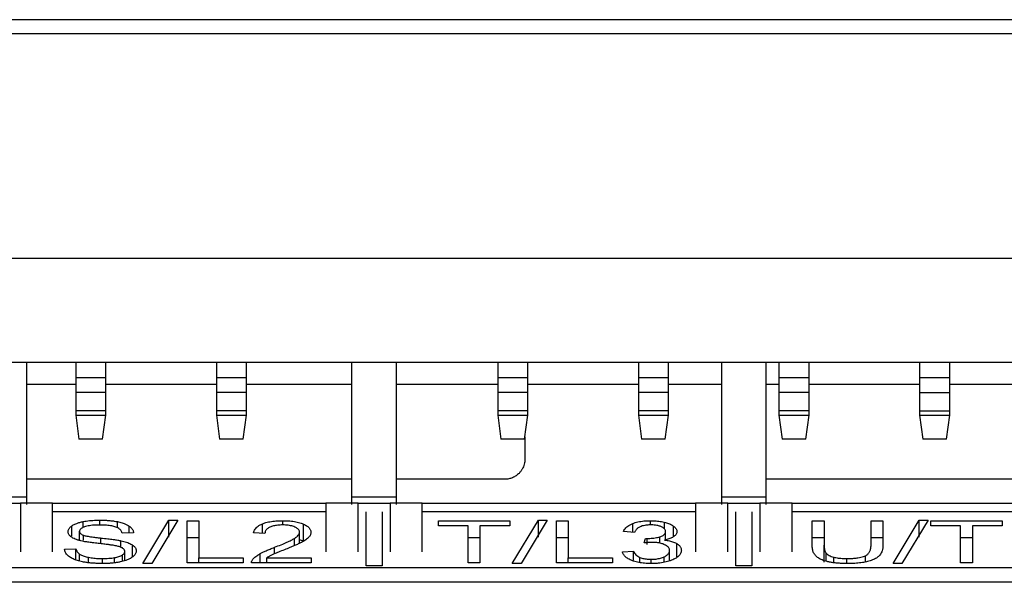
# Model space of a CAD drawing. Header units: inches. Extents: x 0 to 559, y 0 to 432.
# Tile 8 of 28: x 196 to 221, y 174 to 188. Entities that reach past the tile are written whole.
import ezdxf

# ---------------------------------------------------------------- set-up
doc = ezdxf.new("R2010")
doc.units = ezdxf.units.IN
doc.header["$LTSCALE"] = 10
doc.header["$MEASUREMENT"] = 0

msp = doc.modelspace()

# ---------------------------------------------------------------- linework, layer by layer
for p, q in [((224.248, 187.642), (182.337, 187.642)), ((224.248, 187.289), (182.338, 187.289)), ((182.348, 181.704), (223.924, 181.704)), ((181.798, 179.114), (241.298, 179.114)), ((196.398, 179.104), (195.298, 179.104)), ((196.398, 179.104), (196.398, 175.757)), ((197.623, 179.104), (196.398, 179.104)), ((197.623, 179.104), (197.623, 178.722)), ((198.373, 178.722), (198.373, 179.104)), ((201.123, 179.104), (198.373, 179.104)), ((201.123, 179.104), (201.123, 178.722)), ((201.873, 178.722), (201.873, 179.104)), ((204.498, 179.104), (201.873, 179.104)), ((205.598, 179.104), (204.498, 179.104)), ((204.498, 175.757), (204.498, 179.104)), ((205.598, 179.104), (205.598, 175.757)), ((208.123, 179.104), (205.598, 179.104)), ((208.123, 179.104), (208.123, 178.722)), ((208.873, 178.722), (208.873, 179.104)), ((211.623, 179.104), (208.873, 179.104)), ((211.623, 179.104), (211.623, 178.722)), ((212.373, 178.722), (212.373, 179.104)), ((213.698, 179.104), (212.373, 179.104)), ((214.798, 179.104), (213.698, 179.104)), ((213.698, 175.757), (213.698, 179.104)), ((214.798, 179.104), (214.798, 175.757)), ((215.123, 179.104), (214.798, 179.104)), ((215.123, 179.104), (215.123, 178.722)), ((215.873, 178.722), (215.873, 179.104)), ((218.623, 179.104), (215.873, 179.104)), ((218.623, 179.104), (218.623, 178.722)), ((219.373, 178.722), (219.373, 179.104)), ((222.123, 179.104), (219.373, 179.104)), ((198.373, 178.722), (197.623, 178.722)), ((197.623, 178.722), (197.623, 178.359)), ((198.373, 178.359), (198.373, 178.722)), ((201.873, 178.722), (201.123, 178.722)), ((201.123, 178.722), (201.123, 178.359)), ((201.873, 178.359), (201.873, 178.722)), ((208.873, 178.722), (208.123, 178.722)), ((208.123, 178.722), (208.123, 178.359)), ((208.873, 178.359), (208.873, 178.722)), ((212.373, 178.722), (211.623, 178.722)), ((211.623, 178.722), (211.623, 178.359)), ((212.373, 178.359), (212.373, 178.722)), ((215.873, 178.722), (215.123, 178.722)), ((215.123, 178.722), (215.123, 178.359)), ((215.873, 178.359), (215.873, 178.722)), ((219.373, 178.722), (218.623, 178.722)), ((218.623, 178.722), (218.623, 178.359)), ((219.373, 178.359), (219.373, 178.722)), ((196.398, 178.564), (197.623, 178.564)), ((198.373, 178.564), (201.123, 178.564)), ((201.873, 178.564), (204.498, 178.564)), ((205.598, 178.564), (208.123, 178.564)), ((208.873, 178.564), (211.623, 178.564)), ((212.373, 178.564), (213.698, 178.564)), ((214.798, 178.564), (215.123, 178.564)), ((215.873, 178.564), (218.623, 178.564)), ((219.373, 178.564), (222.123, 178.564)), ((198.373, 178.359), (197.623, 178.359)), ((197.623, 178.359), (197.623, 177.907)), ((198.373, 177.907), (198.373, 178.359)), ((201.873, 178.359), (201.123, 178.359)), ((201.123, 178.359), (201.123, 177.907)), ((201.873, 177.907), (201.873, 178.359)), ((208.873, 178.359), (208.123, 178.359)), ((208.123, 178.359), (208.123, 177.907)), ((208.873, 177.907), (208.873, 178.359)), ((212.373, 178.359), (211.623, 178.359)), ((211.623, 178.359), (211.623, 177.907)), ((212.373, 177.907), (212.373, 178.359)), ((215.123, 178.359), (215.123, 177.907)), ((215.873, 178.359), (215.123, 178.359)), ((215.873, 177.907), (215.873, 178.359)), ((218.623, 178.359), (219.373, 178.359)), ((218.623, 178.359), (218.623, 177.907)), ((219.373, 177.907), (219.373, 178.359)), ((198.373, 177.907), (197.623, 177.907)), ((197.623, 177.907), (197.623, 177.796)), ((198.373, 177.796), (198.373, 177.907)), ((201.873, 177.907), (201.123, 177.907)), ((201.123, 177.907), (201.123, 177.796)), ((201.873, 177.796), (201.873, 177.907)), ((208.873, 177.907), (208.123, 177.907)), ((208.123, 177.907), (208.123, 177.796)), ((208.873, 177.796), (208.873, 177.907)), ((212.373, 177.907), (211.623, 177.907)), ((211.623, 177.907), (211.623, 177.796)), ((212.373, 177.796), (212.373, 177.907)), ((215.873, 177.907), (215.123, 177.907)), ((215.123, 177.907), (215.123, 177.796)), ((215.873, 177.796), (215.873, 177.907)), ((218.623, 177.907), (219.373, 177.907)), ((218.623, 177.907), (218.623, 177.796)), ((219.373, 177.796), (219.373, 177.907)), ((197.623, 177.796), (197.702, 177.196)), ((197.623, 177.796), (198.373, 177.796)), ((198.294, 177.196), (198.373, 177.796)), ((201.123, 177.796), (201.873, 177.796)), ((201.123, 177.796), (201.202, 177.196)), ((201.794, 177.196), (201.873, 177.796)), ((208.123, 177.796), (208.873, 177.796)), ((208.123, 177.796), (208.202, 177.196)), ((208.794, 177.196), (208.873, 177.796)), ((211.623, 177.796), (212.373, 177.796)), ((211.623, 177.796), (211.702, 177.196)), ((212.294, 177.196), (212.373, 177.796)), ((215.123, 177.796), (215.202, 177.196)), ((215.123, 177.796), (215.873, 177.796)), ((215.794, 177.196), (215.873, 177.796)), ((218.623, 177.796), (219.373, 177.796)), ((218.623, 177.796), (218.702, 177.196)), ((219.294, 177.196), (219.373, 177.796)), ((198.294, 177.196), (197.702, 177.196)), ((201.794, 177.196), (201.202, 177.196)), ((208.794, 177.196), (208.202, 177.196)), ((208.801, 177.255), (208.802, 176.703)), ((212.294, 177.196), (211.702, 177.196)), ((215.794, 177.196), (215.202, 177.196)), ((219.294, 177.196), (218.702, 177.196)), ((204.498, 176.2), (196.398, 176.2)), ((208.298, 176.2), (205.598, 176.2)), ((222.898, 176.2), (214.798, 176.2)), ((196.398, 175.757), (195.298, 175.757)), ((205.598, 175.757), (204.498, 175.757)), ((214.798, 175.757), (213.698, 175.757)), ((195.448, 175.604), (196.248, 175.604)), ((197.048, 175.604), (196.248, 175.604)), ((196.248, 175.604), (196.248, 174.391)), ((197.048, 174.391), (197.048, 175.604)), ((197.048, 175.604), (203.848, 175.604)), ((204.648, 175.604), (203.848, 175.604)), ((203.848, 175.604), (203.848, 174.391)), ((204.648, 174.391), (204.648, 175.604)), ((204.648, 175.604), (205.448, 175.604)), ((206.248, 175.604), (205.448, 175.604)), ((205.448, 175.604), (205.448, 174.391)), ((206.248, 174.391), (206.248, 175.604)), ((206.248, 175.604), (213.048, 175.604)), ((213.848, 175.604), (213.048, 175.604)), ((213.048, 175.604), (213.048, 174.391)), ((213.848, 174.391), (213.848, 175.604)), ((213.848, 175.604), (214.648, 175.604)), ((215.448, 175.604), (214.648, 175.604)), ((214.648, 175.604), (214.648, 174.391)), ((215.448, 174.391), (215.448, 175.604)), ((215.448, 175.604), (222.248, 175.604)), ((203.848, 175.389), (197.048, 175.389)), ((198.222, 175.06), (198.222, 175.182)), ((199.294, 174.102), (199.944, 175.182)), ((200.164, 175.182), (199.516, 174.102)), ((199.944, 175.182), (200.164, 175.182)), ((199.944, 174.756), (199.944, 175.182)), ((204.848, 174.045), (204.848, 175.389)), ((205.248, 175.389), (205.248, 174.045)), ((213.048, 175.389), (206.248, 175.389)), ((208.486, 174.102), (209.135, 175.182)), ((209.355, 175.182), (208.707, 174.102)), ((209.135, 175.182), (209.355, 175.182)), ((209.135, 174.756), (209.135, 175.182)), ((214.048, 174.045), (214.048, 175.389)), ((214.448, 175.389), (214.448, 174.045)), ((222.248, 175.389), (215.448, 175.389)), ((217.962, 174.102), (218.611, 175.182)), ((218.831, 175.182), (218.183, 174.102)), ((218.611, 175.182), (218.831, 175.182)), ((218.611, 174.756), (218.611, 175.182)), ((197.53, 174.788), (197.53, 175.042)), ((197.811, 174.998), (197.811, 175.147)), ((198.66, 174.988), (198.66, 175.145)), ((198.953, 174.866), (198.953, 175.035)), ((200.393, 175.165), (200.689, 175.165)), ((200.393, 174.12), (200.393, 175.165)), ((200.689, 175.165), (200.689, 174.243)), ((202.269, 174.856), (202.269, 175.091)), ((202.778, 175.063), (202.778, 175.169)), ((203.289, 174.659), (203.288, 175.086)), ((206.648, 175.165), (208.423, 175.165)), ((206.648, 175.041), (206.648, 175.165)), ((207.386, 175.041), (206.648, 175.041)), ((207.386, 174.12), (207.386, 175.041)), ((207.682, 175.041), (207.682, 174.12)), ((208.423, 175.041), (207.682, 175.041)), ((208.423, 175.165), (208.423, 175.041)), ((209.584, 175.165), (209.881, 175.165)), ((209.584, 174.12), (209.584, 175.165)), ((209.881, 175.165), (209.881, 174.243)), ((211.484, 174.879), (211.484, 175.098)), ((211.928, 175.064), (211.928, 175.169)), ((211.935, 175.063), (211.931, 175.064)), ((211.943, 175.063), (211.935, 175.063)), ((212.266, 175.132), (212.266, 174.971)), ((212.501, 174.771), (212.501, 175.032)), ((215.948, 175.165), (216.244, 175.165)), ((215.948, 174.561), (215.948, 175.165)), ((216.244, 175.165), (216.244, 174.562)), ((217.413, 175.165), (217.709, 175.165)), ((217.413, 174.562), (217.413, 175.165)), ((217.709, 175.165), (217.709, 174.561)), ((218.904, 175.165), (220.68, 175.165)), ((218.904, 175.041), (218.904, 175.165)), ((219.642, 175.041), (218.904, 175.041)), ((219.642, 174.12), (219.642, 175.041)), ((219.939, 175.041), (219.939, 174.12)), ((220.68, 175.041), (219.939, 175.041)), ((220.68, 175.165), (220.68, 175.041)), ((197.806, 174.811), (197.806, 174.68)), ((198.252, 174.593), (198.252, 174.736)), ((199.064, 174.87), (198.779, 174.86)), ((200.689, 174.738), (200.393, 174.738)), ((202.333, 174.853), (202.051, 174.867)), ((203.065, 174.553), (203.065, 174.727)), ((203.194, 174.609), (203.194, 174.882)), ((203.289, 174.659), (203.194, 174.692)), ((207.682, 174.738), (207.386, 174.738)), ((209.881, 174.738), (209.584, 174.738)), ((211.53, 174.875), (211.255, 174.898)), ((211.769, 174.614), (211.8, 174.727)), ((211.844, 174.574), (211.844, 174.726)), ((212.16, 174.609), (212.16, 174.769)), ((212.301, 174.693), (212.301, 174.9)), ((216.244, 174.738), (215.948, 174.738)), ((217.709, 174.738), (217.413, 174.738)), ((219.939, 174.738), (219.642, 174.738)), ((197.348, 174.456), (197.627, 174.467)), ((197.627, 174.19), (197.627, 174.467)), ((198.748, 174.504), (198.748, 174.669)), ((199.037, 174.267), (199.037, 174.563)), ((202.572, 174.345), (202.572, 174.506)), ((212.584, 174.265), (212.584, 174.597)), ((216.244, 174.135), (216.244, 174.562)), ((197.719, 174.164), (197.719, 174.338)), ((197.945, 174.123), (197.945, 174.257)), ((198.289, 174.103), (198.289, 174.226)), ((198.588, 174.121), (198.588, 174.25)), ((198.781, 174.314), (198.782, 174.157)), ((198.845, 174.175), (198.845, 174.403)), ((200.689, 174.243), (201.793, 174.243)), ((200.689, 174.12), (200.689, 174.243)), ((201.793, 174.243), (201.793, 174.12)), ((202.211, 174.12), (202.211, 174.348)), ((202.381, 174.243), (203.479, 174.243)), ((202.381, 174.12), (202.381, 174.243)), ((203.479, 174.243), (203.479, 174.12)), ((209.881, 174.243), (210.984, 174.243)), ((209.881, 174.12), (209.881, 174.243)), ((210.984, 174.243), (210.984, 174.12)), ((211.227, 174.396), (211.502, 174.413)), ((211.502, 174.187), (211.502, 174.413)), ((211.662, 174.123), (211.662, 174.255)), ((211.941, 174.101), (211.94, 174.208)), ((212.268, 174.132), (212.268, 174.27)), ((212.402, 174.168), (212.402, 174.426)), ((216.298, 174.16), (216.298, 174.361)), ((216.484, 174.125), (216.484, 174.261)), ((216.808, 174.103), (216.808, 174.227)), ((217.274, 174.144), (217.274, 174.296)), ((241.298, 173.999), (187.798, 173.999)), ((199.516, 174.102), (199.294, 174.102)), ((201.793, 174.12), (200.393, 174.12)), ((203.479, 174.12), (201.999, 174.12)), ((205.248, 174.045), (204.848, 174.045)), ((207.682, 174.12), (207.386, 174.12)), ((208.707, 174.102), (208.486, 174.102)), ((210.984, 174.12), (209.584, 174.12)), ((214.448, 174.045), (214.048, 174.045)), ((218.183, 174.102), (217.962, 174.102)), ((219.939, 174.12), (219.642, 174.12)), ((241.298, 173.634), (187.798, 173.635))]:
    msp.add_line(p, q)
for points, knots in [([(208.802, 176.703), (208.801, 176.681), (208.799, 176.637), (208.786, 176.574), (208.766, 176.512), (208.737, 176.454), (208.699, 176.399), (208.65, 176.34), (208.581, 176.283), (208.495, 176.237), (208.398, 176.205), (208.332, 176.201), (208.298, 176.2)], [0, 0, 0, 0, 0.083642, 0.165255, 0.24625, 0.328074, 0.412126, 0.499704, 0.616849, 0.749654, 0.870873, 1, 1, 1, 1]), ([(196.398, 175.757), (196.398, 175.752), (196.398, 175.741), (196.398, 175.716), (196.398, 175.68), (196.398, 175.631), (196.398, 175.59), (196.398, 175.57)], [0, 0, 0, 0, 0.167309, 0.331798, 0.500458, 0.74947, 1, 1, 1, 1]), ([(204.498, 175.57), (204.498, 175.584), (204.498, 175.61), (204.498, 175.649), (204.498, 175.69), (204.498, 175.731), (204.498, 175.749), (204.498, 175.757)], [0, 0, 0, 0, 0.167309, 0.331798, 0.500458, 0.74947, 1, 1, 1, 1]), ([(205.598, 175.757), (205.598, 175.752), (205.598, 175.741), (205.598, 175.716), (205.598, 175.68), (205.598, 175.631), (205.598, 175.59), (205.598, 175.57)], [0, 0, 0, 0, 0.167309, 0.331798, 0.500458, 0.74947, 1, 1, 1, 1]), ([(213.698, 175.57), (213.698, 175.584), (213.698, 175.61), (213.698, 175.649), (213.698, 175.69), (213.698, 175.731), (213.698, 175.749), (213.698, 175.757)], [0, 0, 0, 0, 0.167309, 0.331798, 0.500458, 0.74947, 1, 1, 1, 1]), ([(214.798, 175.757), (214.798, 175.752), (214.798, 175.741), (214.798, 175.716), (214.798, 175.68), (214.798, 175.631), (214.798, 175.59), (214.798, 175.57)], [0, 0, 0, 0, 0.167309, 0.331798, 0.500458, 0.74947, 1, 1, 1, 1]), ([(197.811, 175.147), (197.836, 175.151), (197.885, 175.16), (197.965, 175.17), (198.047, 175.177), (198.133, 175.182), (198.192, 175.182), (198.222, 175.182)], [0, 0, 0, 0, 0.196195, 0.392148, 0.590041, 0.791993, 1, 1, 1, 1]), ([(198.222, 175.182), (198.254, 175.182), (198.317, 175.182), (198.409, 175.177), (198.498, 175.169), (198.582, 175.159), (198.634, 175.15), (198.66, 175.145)], [0, 0, 0, 0, 0.2113328, 0.414947, 0.6128128, 0.8070753, 1, 1, 1, 1]), ([(197.434, 174.895), (197.434, 174.905), (197.435, 174.925), (197.447, 174.956), (197.466, 174.985), (197.493, 175.014), (197.517, 175.033), (197.53, 175.042)], [0, 0, 0, 0, 0.2032282, 0.4030659, 0.6012726, 0.7996512, 1, 1, 1, 1]), ([(197.53, 175.042), (197.54, 175.049), (197.562, 175.064), (197.602, 175.084), (197.654, 175.106), (197.722, 175.128), (197.781, 175.14), (197.811, 175.147)], [0, 0, 0, 0, 0.16813, 0.335055, 0.502496, 0.751743, 1, 1, 1, 1]), ([(197.841, 175.014), (197.829, 175.009), (197.803, 175), (197.773, 174.983), (197.745, 174.961), (197.722, 174.935), (197.72, 174.914), (197.719, 174.904)], [0, 0, 0, 0, 0.1628, 0.326216, 0.493145, 0.745138, 1, 1, 1, 1]), ([(198.234, 175.061), (198.2, 175.06), (198.136, 175.06), (198.045, 175.054), (197.965, 175.045), (197.896, 175.032), (197.859, 175.02), (197.841, 175.014)], [0, 0, 0, 0, 0.238521, 0.453132, 0.647816, 0.827883, 1, 1, 1, 1]), ([(198.623, 175.01), (198.608, 175.015), (198.577, 175.026), (198.521, 175.039), (198.459, 175.049), (198.39, 175.056), (198.314, 175.06), (198.261, 175.06), (198.234, 175.061)], [0, 0, 0, 0, 0.1524457, 0.3057599, 0.4638538, 0.6303021, 0.8081763, 1, 1, 1, 1]), ([(198.779, 174.86), (198.776, 174.873), (198.768, 174.897), (198.746, 174.931), (198.715, 174.961), (198.675, 174.988), (198.64, 175.003), (198.623, 175.01)], [0, 0, 0, 0, 0.233476, 0.447151, 0.6437049, 0.8265716, 1, 1, 1, 1]), ([(198.66, 175.145), (198.68, 175.141), (198.721, 175.132), (198.778, 175.116), (198.838, 175.096), (198.901, 175.069), (198.935, 175.046), (198.953, 175.035)], [0, 0, 0, 0, 0.1627, 0.326281, 0.492526, 0.744253, 1, 1, 1, 1]), ([(198.953, 175.035), (198.966, 175.025), (198.992, 175.005), (199.021, 174.974), (199.043, 174.941), (199.058, 174.906), (199.062, 174.882), (199.064, 174.87)], [0, 0, 0, 0, 0.19015, 0.383726, 0.582286, 0.787273, 1, 1, 1, 1]), ([(202.051, 174.867), (202.055, 174.882), (202.062, 174.913), (202.085, 174.956), (202.116, 174.996), (202.157, 175.032), (202.207, 175.064), (202.248, 175.082), (202.269, 175.091)], [0, 0, 0, 0, 0.196087, 0.378225, 0.547793, 0.706496, 0.856412, 1, 1, 1, 1]), ([(202.269, 175.091), (202.287, 175.098), (202.324, 175.112), (202.387, 175.13), (202.455, 175.144), (202.528, 175.155), (202.607, 175.163), (202.691, 175.168), (202.748, 175.169), (202.778, 175.169)], [0, 0, 0, 0, 0.142762, 0.281668, 0.419044, 0.557291, 0.69877, 0.845683, 1, 1, 1, 1]), ([(202.454, 175.007), (202.441, 175.001), (202.415, 174.987), (202.385, 174.965), (202.362, 174.94), (202.345, 174.913), (202.335, 174.884), (202.334, 174.864), (202.333, 174.853)], [0, 0, 0, 0, 0.146198, 0.297705, 0.456928, 0.625944, 0.806492, 1, 1, 1, 1]), ([(202.772, 175.063), (202.751, 175.062), (202.709, 175.062), (202.649, 175.057), (202.593, 175.049), (202.541, 175.038), (202.494, 175.024), (202.468, 175.013), (202.454, 175.007)], [0, 0, 0, 0, 0.173729, 0.339038, 0.499975, 0.660917, 0.826243, 1, 1, 1, 1]), ([(203.076, 175.01), (203.06, 175.017), (203.029, 175.029), (202.973, 175.044), (202.911, 175.055), (202.843, 175.062), (202.796, 175.062), (202.772, 175.063)], [0, 0, 0, 0, 0.209401, 0.407159, 0.600037, 0.795312, 1, 1, 1, 1]), ([(202.778, 175.169), (202.808, 175.169), (202.866, 175.168), (202.951, 175.163), (203.03, 175.154), (203.103, 175.142), (203.171, 175.127), (203.234, 175.108), (203.27, 175.093), (203.288, 175.086)], [0, 0, 0, 0, 0.153195, 0.29893, 0.439431, 0.577173, 0.714782, 0.854892, 1, 1, 1, 1]), ([(203.194, 174.882), (203.193, 174.891), (203.191, 174.911), (203.177, 174.938), (203.153, 174.964), (203.12, 174.988), (203.091, 175.003), (203.076, 175.01)], [0, 0, 0, 0, 0.2139486, 0.4174579, 0.6138264, 0.8067194, 1, 1, 1, 1]), ([(203.288, 175.086), (203.305, 175.078), (203.34, 175.061), (203.382, 175.035), (203.416, 175.007), (203.443, 174.977), (203.462, 174.946), (203.474, 174.913), (203.476, 174.89), (203.476, 174.879)], [0, 0, 0, 0, 0.136553, 0.272856, 0.410381, 0.550561, 0.694748, 0.844188, 1, 1, 1, 1]), ([(211.255, 174.898), (211.262, 174.915), (211.277, 174.946), (211.312, 174.991), (211.358, 175.031), (211.413, 175.067), (211.461, 175.088), (211.484, 175.098)], [0, 0, 0, 0, 0.22971, 0.442096, 0.639354, 0.824217, 1, 1, 1, 1]), ([(211.484, 175.098), (211.504, 175.105), (211.544, 175.12), (211.612, 175.138), (211.684, 175.152), (211.761, 175.162), (211.843, 175.168), (211.9, 175.169), (211.928, 175.169)], [0, 0, 0, 0, 0.174836, 0.341853, 0.50432, 0.665787, 0.829864, 1, 1, 1, 1]), ([(211.667, 175.017), (211.655, 175.011), (211.631, 174.999), (211.602, 174.979), (211.577, 174.957), (211.557, 174.932), (211.54, 174.905), (211.533, 174.885), (211.53, 174.875)], [0, 0, 0, 0, 0.13727, 0.284078, 0.442363, 0.613673, 0.799231, 1, 1, 1, 1]), ([(211.931, 175.064), (211.914, 175.063), (211.881, 175.063), (211.832, 175.059), (211.777, 175.051), (211.718, 175.037), (211.684, 175.024), (211.667, 175.017)], [0, 0, 0, 0, 0.163213, 0.325871, 0.49204, 0.743336, 1, 1, 1, 1]), ([(211.928, 175.169), (211.952, 175.169), (211.999, 175.168), (212.069, 175.163), (212.137, 175.156), (212.203, 175.146), (212.245, 175.136), (212.266, 175.132)], [0, 0, 0, 0, 0.1976368, 0.3935309, 0.5906456, 0.7918899, 1, 1, 1, 1]), ([(212.198, 175.017), (212.187, 175.021), (212.167, 175.03), (212.128, 175.042), (212.079, 175.053), (212.017, 175.062), (211.968, 175.063), (211.943, 175.063)], [0, 0, 0, 0, 0.169536, 0.336154, 0.503781, 0.752072, 1, 1, 1, 1]), ([(212.301, 174.9), (212.3, 174.909), (212.299, 174.927), (212.286, 174.952), (212.266, 174.976), (212.237, 174.997), (212.211, 175.01), (212.198, 175.017)], [0, 0, 0, 0, 0.217137, 0.422366, 0.618824, 0.81008, 1, 1, 1, 1]), ([(212.266, 175.132), (212.285, 175.127), (212.325, 175.117), (212.378, 175.099), (212.425, 175.079), (212.467, 175.057), (212.489, 175.04), (212.501, 175.032)], [0, 0, 0, 0, 0.194897, 0.389773, 0.58726, 0.789888, 1, 1, 1, 1]), ([(212.501, 175.032), (212.514, 175.021), (212.539, 175), (212.565, 174.967), (212.581, 174.932), (212.583, 174.909), (212.584, 174.897)], [0, 0, 0, 0, 0.250349, 0.498484, 0.747383, 1, 1, 1, 1]), ([(197.511, 174.764), (197.501, 174.772), (197.482, 174.788), (197.46, 174.813), (197.445, 174.839), (197.435, 174.866), (197.434, 174.885), (197.434, 174.895)], [0, 0, 0, 0, 0.191273, 0.385261, 0.58367, 0.788097, 1, 1, 1, 1]), ([(197.751, 174.667), (197.725, 174.674), (197.674, 174.687), (197.609, 174.71), (197.553, 174.736), (197.525, 174.755), (197.511, 174.764)], [0, 0, 0, 0, 0.259246, 0.509499, 0.754941, 1, 1, 1, 1]), ([(197.719, 174.904), (197.72, 174.895), (197.722, 174.878), (197.739, 174.853), (197.765, 174.83), (197.792, 174.817), (197.806, 174.811)], [0, 0, 0, 0, 0.270139, 0.521854, 0.762387, 1, 1, 1, 1]), ([(197.72, 174.677), (197.72, 174.681), (197.72, 174.757), (197.72, 174.833), (197.72, 174.904)], [0, 0, 0, 0, 0.060601, 1, 1, 1, 1]), ([(197.806, 174.811), (197.815, 174.807), (197.837, 174.8), (197.88, 174.789), (197.932, 174.779), (197.996, 174.768), (198.072, 174.757), (198.158, 174.747), (198.22, 174.74), (198.252, 174.736)], [0, 0, 0, 0, 0.084863, 0.187163, 0.308548, 0.450002, 0.612144, 0.795382, 1, 1, 1, 1]), ([(198.252, 174.736), (198.308, 174.73), (198.411, 174.719), (198.55, 174.702), (198.66, 174.686), (198.722, 174.675), (198.748, 174.669)], [0, 0, 0, 0, 0.329998, 0.606236, 0.829234, 1, 1, 1, 1]), ([(202.572, 174.506), (202.628, 174.528), (202.733, 174.568), (202.871, 174.627), (202.982, 174.679), (203.039, 174.712), (203.065, 174.727)], [0, 0, 0, 0, 0.313047, 0.583624, 0.812294, 1, 1, 1, 1]), ([(203.065, 174.727), (203.085, 174.74), (203.123, 174.766), (203.163, 174.805), (203.189, 174.844), (203.192, 174.869), (203.194, 174.882)], [0, 0, 0, 0, 0.274665, 0.530352, 0.770681, 1, 1, 1, 1]), ([(203.422, 174.756), (203.411, 174.745), (203.39, 174.724), (203.348, 174.692), (203.298, 174.66), (203.259, 174.639), (203.239, 174.628)], [0, 0, 0, 0, 0.23022, 0.472767, 0.728981, 1, 1, 1, 1]), ([(203.476, 174.879), (203.476, 174.868), (203.474, 174.848), (203.464, 174.816), (203.447, 174.786), (203.43, 174.766), (203.422, 174.756)], [0, 0, 0, 0, 0.251522, 0.501026, 0.750014, 1, 1, 1, 1]), ([(211.8, 174.727), (211.807, 174.727), (211.822, 174.726), (211.837, 174.726), (211.844, 174.726)], [0, 0, 0, 0, 0.497249, 1, 1, 1, 1]), ([(211.844, 174.726), (211.867, 174.726), (211.913, 174.727), (211.979, 174.732), (212.043, 174.741), (212.104, 174.753), (212.141, 174.763), (212.16, 174.769)], [0, 0, 0, 0, 0.198204, 0.392973, 0.588697, 0.789706, 1, 1, 1, 1]), ([(212.16, 174.769), (212.175, 174.774), (212.205, 174.784), (212.24, 174.802), (212.268, 174.823), (212.287, 174.847), (212.299, 174.873), (212.3, 174.891), (212.301, 174.9)], [0, 0, 0, 0, 0.149076, 0.299986, 0.457026, 0.624021, 0.804163, 1, 1, 1, 1]), ([(212.506, 174.774), (212.495, 174.767), (212.473, 174.752), (212.432, 174.733), (212.385, 174.715), (212.333, 174.699), (212.295, 174.69), (212.275, 174.686)], [0, 0, 0, 0, 0.205251, 0.405207, 0.602496, 0.79985, 1, 1, 1, 1]), ([(212.275, 174.686), (212.297, 174.683), (212.339, 174.678), (212.398, 174.667), (212.453, 174.653), (212.502, 174.637), (212.547, 174.618), (212.571, 174.604), (212.584, 174.597)], [0, 0, 0, 0, 0.1660324, 0.3286241, 0.4905622, 0.654667, 0.8236507, 1, 1, 1, 1]), ([(212.584, 174.897), (212.583, 174.886), (212.581, 174.865), (212.566, 174.833), (212.542, 174.803), (212.518, 174.784), (212.506, 174.774)], [0, 0, 0, 0, 0.25982, 0.510961, 0.756567, 1, 1, 1, 1]), ([(197.47, 174.267), (197.455, 174.279), (197.425, 174.302), (197.392, 174.338), (197.368, 174.376), (197.352, 174.415), (197.349, 174.442), (197.348, 174.456)], [0, 0, 0, 0, 0.192722, 0.387462, 0.58589, 0.789582, 1, 1, 1, 1]), ([(197.627, 174.467), (197.634, 174.443), (197.648, 174.398), (197.697, 174.357), (197.719, 174.338)], [0, 0, 0, 0, 0.542501, 1, 1, 1, 1]), ([(198.183, 174.602), (198.136, 174.607), (198.049, 174.617), (197.929, 174.633), (197.831, 174.649), (197.776, 174.661), (197.751, 174.667)], [0, 0, 0, 0, 0.314725, 0.585594, 0.81351, 1, 1, 1, 1]), ([(198.582, 174.551), (198.562, 174.554), (198.514, 174.562), (198.427, 174.573), (198.314, 174.587), (198.23, 174.596), (198.183, 174.602)], [0, 0, 0, 0, 0.156565, 0.375186, 0.656269, 1, 1, 1, 1]), ([(198.784, 174.489), (198.775, 174.494), (198.757, 174.504), (198.722, 174.517), (198.681, 174.529), (198.635, 174.541), (198.6, 174.547), (198.582, 174.551)], [0, 0, 0, 0, 0.180908, 0.36858, 0.566008, 0.775765, 1, 1, 1, 1]), ([(198.748, 174.669), (198.773, 174.664), (198.822, 174.653), (198.889, 174.633), (198.947, 174.612), (198.997, 174.588), (199.024, 174.572), (199.037, 174.563)], [0, 0, 0, 0, 0.2106143, 0.4135006, 0.610991, 0.8056115, 1, 1, 1, 1]), ([(198.845, 174.403), (198.844, 174.411), (198.843, 174.427), (198.831, 174.449), (198.812, 174.47), (198.793, 174.483), (198.784, 174.489)], [0, 0, 0, 0, 0.264508, 0.516443, 0.760047, 1, 1, 1, 1]), ([(199.037, 174.563), (199.049, 174.554), (199.073, 174.537), (199.098, 174.508), (199.117, 174.478), (199.129, 174.447), (199.13, 174.426), (199.131, 174.415)], [0, 0, 0, 0, 0.190363, 0.383703, 0.581933, 0.786829, 1, 1, 1, 1]), ([(202.211, 174.348), (202.233, 174.36), (202.281, 174.385), (202.365, 174.423), (202.462, 174.464), (202.534, 174.492), (202.572, 174.506)], [0, 0, 0, 0, 0.209755, 0.446002, 0.709287, 1, 1, 1, 1]), ([(202.815, 174.444), (202.766, 174.425), (202.681, 174.391), (202.573, 174.347), (202.518, 174.322), (202.497, 174.313)], [0, 0, 0, 0, 0.450126, 0.783377, 1, 1, 1, 1]), ([(203.239, 174.628), (203.213, 174.615), (203.158, 174.588), (203.061, 174.545), (202.945, 174.496), (202.86, 174.462), (202.815, 174.444)], [0, 0, 0, 0, 0.194744, 0.426139, 0.694493, 1, 1, 1, 1]), ([(211.964, 174.629), (211.95, 174.629), (211.921, 174.628), (211.875, 174.625), (211.823, 174.621), (211.788, 174.617), (211.769, 174.614)], [0, 0, 0, 0, 0.205577, 0.43959, 0.703955, 1, 1, 1, 1]), ([(212.278, 174.571), (212.264, 174.577), (212.237, 174.589), (212.19, 174.603), (212.139, 174.615), (212.084, 174.623), (212.025, 174.628), (211.984, 174.628), (211.964, 174.629)], [0, 0, 0, 0, 0.179709, 0.348798, 0.511043, 0.670705, 0.832252, 1, 1, 1, 1]), ([(212.402, 174.426), (212.401, 174.437), (212.399, 174.459), (212.384, 174.491), (212.36, 174.52), (212.325, 174.547), (212.294, 174.563), (212.278, 174.571)], [0, 0, 0, 0, 0.2197676, 0.4264912, 0.6231065, 0.8130188, 1, 1, 1, 1]), ([(212.584, 174.597), (212.595, 174.589), (212.619, 174.573), (212.646, 174.548), (212.668, 174.521), (212.683, 174.492), (212.692, 174.461), (212.693, 174.439), (212.694, 174.429)], [0, 0, 0, 0, 0.150022, 0.304874, 0.466054, 0.634891, 0.812541, 1, 1, 1, 1]), ([(216.033, 174.299), (216.024, 174.31), (216.004, 174.333), (215.984, 174.371), (215.967, 174.413), (215.956, 174.459), (215.949, 174.509), (215.948, 174.543), (215.948, 174.561)], [0, 0, 0, 0, 0.13173, 0.2768, 0.435779, 0.609095, 0.797082, 1, 1, 1, 1]), ([(216.244, 174.562), (216.245, 174.54), (216.246, 174.5), (216.256, 174.445), (216.27, 174.4), (216.289, 174.373), (216.298, 174.361)], [0, 0, 0, 0, 0.318824, 0.591135, 0.817729, 1, 1, 1, 1]), ([(217.274, 174.296), (217.284, 174.301), (217.305, 174.313), (217.331, 174.334), (217.353, 174.357), (217.371, 174.383), (217.387, 174.413), (217.399, 174.446), (217.407, 174.482), (217.412, 174.521), (217.413, 174.548), (217.413, 174.562)], [0, 0, 0, 0, 0.072307, 0.1527889, 0.2423965, 0.3418191, 0.4515612, 0.5719979, 0.7034126, 0.8460231, 1, 1, 1, 1]), ([(217.709, 174.561), (217.708, 174.514), (217.706, 174.429), (217.655, 174.347), (217.633, 174.311)], [0, 0, 0, 0, 0.561053, 1, 1, 1, 1]), ([(197.792, 174.143), (197.77, 174.148), (197.725, 174.158), (197.664, 174.175), (197.608, 174.194), (197.556, 174.216), (197.51, 174.241), (197.483, 174.258), (197.47, 174.267)], [0, 0, 0, 0, 0.160646, 0.321312, 0.483852, 0.650055, 0.821596, 1, 1, 1, 1]), ([(197.719, 174.338), (197.729, 174.331), (197.75, 174.318), (197.79, 174.3), (197.835, 174.284), (197.887, 174.269), (197.925, 174.261), (197.945, 174.257)], [0, 0, 0, 0, 0.195416, 0.39038, 0.587693, 0.790063, 1, 1, 1, 1]), ([(197.945, 174.257), (197.965, 174.253), (198.006, 174.245), (198.072, 174.237), (198.141, 174.231), (198.214, 174.227), (198.263, 174.226), (198.289, 174.226)], [0, 0, 0, 0, 0.1931013, 0.3873178, 0.5850521, 0.7885825, 1, 1, 1, 1]), ([(198.289, 174.226), (198.316, 174.226), (198.37, 174.227), (198.448, 174.231), (198.521, 174.239), (198.566, 174.246), (198.588, 174.25)], [0, 0, 0, 0, 0.265638, 0.5185, 0.762011, 1, 1, 1, 1]), ([(198.588, 174.25), (198.609, 174.254), (198.649, 174.262), (198.701, 174.277), (198.747, 174.294), (198.77, 174.307), (198.781, 174.314)], [0, 0, 0, 0, 0.260489, 0.510406, 0.755034, 1, 1, 1, 1]), ([(199.028, 174.258), (199.014, 174.248), (198.985, 174.229), (198.933, 174.203), (198.874, 174.18), (198.808, 174.16), (198.758, 174.149), (198.733, 174.143)], [0, 0, 0, 0, 0.2082225, 0.409602, 0.6067962, 0.8026334, 1, 1, 1, 1]), ([(198.781, 174.314), (198.791, 174.321), (198.811, 174.335), (198.831, 174.357), (198.843, 174.38), (198.844, 174.396), (198.845, 174.403)], [0, 0, 0, 0, 0.249887, 0.4971, 0.745781, 1, 1, 1, 1]), ([(199.131, 174.415), (199.13, 174.404), (199.129, 174.382), (199.116, 174.35), (199.095, 174.318), (199.067, 174.287), (199.041, 174.268), (199.028, 174.258)], [0, 0, 0, 0, 0.20261, 0.402246, 0.600564, 0.799255, 1, 1, 1, 1]), ([(201.999, 174.12), (201.999, 174.13), (201.998, 174.15), (202.009, 174.18), (202.023, 174.199), (202.03, 174.209)], [0, 0, 0, 0, 0.334254, 0.666382, 1, 1, 1, 1]), ([(202.03, 174.209), (202.04, 174.221), (202.061, 174.244), (202.103, 174.279), (202.152, 174.314), (202.191, 174.336), (202.211, 174.348)], [0, 0, 0, 0, 0.2387267, 0.4840826, 0.7374282, 1, 1, 1, 1]), ([(202.497, 174.313), (202.475, 174.301), (202.432, 174.279), (202.398, 174.255), (202.381, 174.243)], [0, 0, 0, 0, 0.498511, 1, 1, 1, 1]), ([(211.448, 174.183), (211.43, 174.191), (211.395, 174.207), (211.35, 174.234), (211.311, 174.262), (211.28, 174.293), (211.255, 174.325), (211.237, 174.36), (211.23, 174.384), (211.227, 174.396)], [0, 0, 0, 0, 0.131702, 0.265045, 0.401373, 0.541944, 0.687909, 0.840293, 1, 1, 1, 1]), ([(211.502, 174.413), (211.51, 174.396), (211.525, 174.364), (211.561, 174.32), (211.603, 174.284), (211.644, 174.264), (211.662, 174.255)], [0, 0, 0, 0, 0.306324, 0.572549, 0.80203, 1, 1, 1, 1]), ([(211.662, 174.255), (211.678, 174.249), (211.707, 174.238), (211.76, 174.224), (211.816, 174.215), (211.877, 174.209), (211.919, 174.208), (211.94, 174.208)], [0, 0, 0, 0, 0.213451, 0.413864, 0.607286, 0.800421, 1, 1, 1, 1]), ([(212.48, 174.196), (212.459, 174.188), (212.419, 174.171), (212.35, 174.15), (212.277, 174.132), (212.199, 174.118), (212.117, 174.108), (212.029, 174.102), (211.97, 174.102), (211.939, 174.101)], [0, 0, 0, 0, 0.152996, 0.29859, 0.439014, 0.576751, 0.714429, 0.854682, 1, 1, 1, 1]), ([(211.94, 174.208), (211.962, 174.208), (212.003, 174.209), (212.064, 174.214), (212.121, 174.223), (212.174, 174.235), (212.224, 174.251), (212.253, 174.264), (212.268, 174.27)], [0, 0, 0, 0, 0.163269, 0.321953, 0.480611, 0.643804, 0.815732, 1, 1, 1, 1]), ([(212.268, 174.27), (212.282, 174.277), (212.31, 174.292), (212.344, 174.315), (212.37, 174.341), (212.389, 174.367), (212.4, 174.396), (212.401, 174.416), (212.402, 174.426)], [0, 0, 0, 0, 0.158056, 0.316825, 0.478456, 0.644986, 0.818282, 1, 1, 1, 1]), ([(212.694, 174.429), (212.693, 174.416), (212.691, 174.391), (212.678, 174.354), (212.656, 174.319), (212.626, 174.286), (212.586, 174.254), (212.538, 174.224), (212.499, 174.206), (212.48, 174.196)], [0, 0, 0, 0, 0.154154, 0.302463, 0.446072, 0.586247, 0.724344, 0.861782, 1, 1, 1, 1]), ([(216.319, 174.153), (216.297, 174.158), (216.254, 174.17), (216.197, 174.191), (216.145, 174.214), (216.101, 174.24), (216.062, 174.268), (216.043, 174.288), (216.033, 174.299)], [0, 0, 0, 0, 0.158879, 0.318086, 0.479805, 0.64612, 0.818948, 1, 1, 1, 1]), ([(216.298, 174.361), (216.308, 174.35), (216.327, 174.33), (216.37, 174.303), (216.421, 174.28), (216.463, 174.268), (216.484, 174.261)], [0, 0, 0, 0, 0.271429, 0.524402, 0.764935, 1, 1, 1, 1]), ([(216.484, 174.261), (216.502, 174.257), (216.538, 174.248), (216.599, 174.239), (216.664, 174.232), (216.735, 174.228), (216.783, 174.227), (216.808, 174.227)], [0, 0, 0, 0, 0.191043, 0.383033, 0.57964, 0.784282, 1, 1, 1, 1]), ([(216.808, 174.227), (216.842, 174.227), (216.909, 174.228), (217.003, 174.234), (217.087, 174.243), (217.161, 174.257), (217.225, 174.274), (217.257, 174.289), (217.274, 174.296)], [0, 0, 0, 0, 0.197256, 0.377168, 0.54294, 0.698651, 0.849203, 1, 1, 1, 1]), ([(217.633, 174.311), (217.623, 174.301), (217.605, 174.281), (217.569, 174.253), (217.526, 174.226), (217.477, 174.202), (217.421, 174.179), (217.378, 174.166), (217.357, 174.16)], [0, 0, 0, 0, 0.175367, 0.345085, 0.510706, 0.6739, 0.836409, 1, 1, 1, 1]), ([(198.303, 174.102), (198.264, 174.102), (198.188, 174.103), (198.078, 174.108), (197.976, 174.116), (197.88, 174.128), (197.821, 174.138), (197.792, 174.143)], [0, 0, 0, 0, 0.220305, 0.428489, 0.626374, 0.816078, 1, 1, 1, 1]), ([(198.733, 174.143), (198.707, 174.138), (198.655, 174.128), (198.571, 174.116), (198.484, 174.108), (198.394, 174.103), (198.334, 174.102), (198.303, 174.102)], [0, 0, 0, 0, 0.2004439, 0.3982937, 0.595926, 0.7957253, 1, 1, 1, 1]), ([(211.939, 174.101), (211.912, 174.102), (211.857, 174.102), (211.778, 174.107), (211.703, 174.116), (211.633, 174.128), (211.566, 174.143), (211.504, 174.161), (211.467, 174.176), (211.448, 174.183)], [0, 0, 0, 0, 0.146934, 0.288579, 0.427217, 0.565276, 0.705217, 0.849404, 1, 1, 1, 1]), ([(216.834, 174.102), (216.794, 174.102), (216.716, 174.103), (216.603, 174.109), (216.499, 174.119), (216.403, 174.133), (216.347, 174.146), (216.319, 174.153)], [0, 0, 0, 0, 0.222887, 0.431438, 0.628304, 0.81663, 1, 1, 1, 1]), ([(217.357, 174.16), (217.337, 174.155), (217.298, 174.144), (217.233, 174.131), (217.163, 174.12), (217.088, 174.112), (217.008, 174.106), (216.922, 174.103), (216.864, 174.102), (216.834, 174.102)], [0, 0, 0, 0, 0.132135, 0.265251, 0.401021, 0.541022, 0.686693, 0.839315, 1, 1, 1, 1])]:
    msp.add_open_spline(points, degree=3, knots=knots)

doc.saveas('drawing.dxf')
